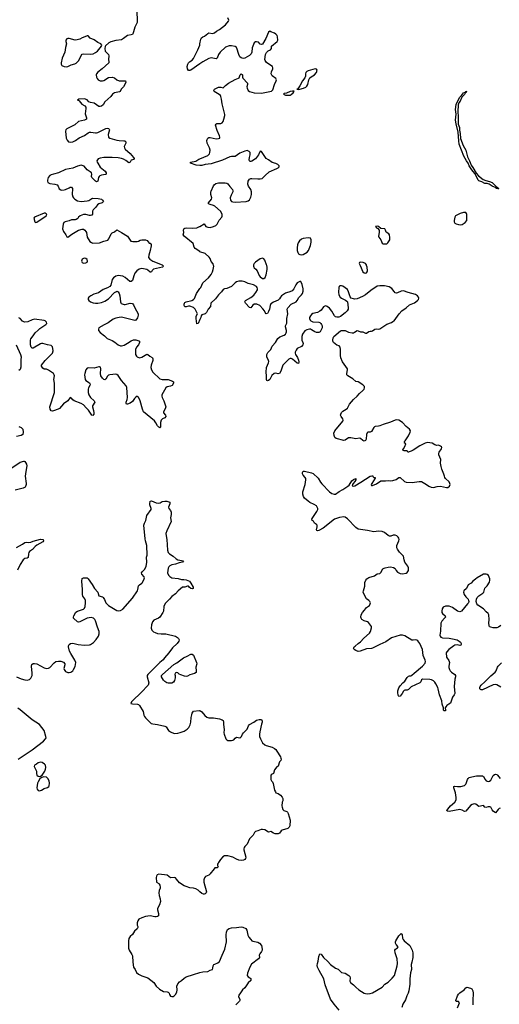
# Model space of a CAD drawing. Header units: inches. Extents: x 1552086 to 1694788, y 812325 to 917226.
# Tile 14 of 109: x 1586983 to 1595012, y 827626 to 844115. Entities that reach past the tile are written whole.
import ezdxf

# ---------------------------------------------------------------- set-up
doc = ezdxf.new("R2010")
doc.units = ezdxf.units.IN
doc.header["$MEASUREMENT"] = 0
for name, color, linetype in [('B5882', 7, 'Continuous'), ('B5883', 7, 'Continuous'), ('B5884', 7, 'Continuous'), ('B5892', 7, 'Continuous'), ('B5893', 7, 'Continuous'), ('B5894', 7, 'Continuous')]:
    doc.layers.add(name, color=color, linetype=linetype)

msp = doc.modelspace()

# ---------------------------------------------------------------- linework, layer by layer
at = {"layer": 'B5882', "color": 6, "elevation": 800}
msp.add_lwpolyline([(1590000, 829510), (1589970, 829538), (1589930, 829561), (1589890, 829572), (1589830, 829579), (1589770, 829596), (1589735, 829610), (1589660, 829660), (1589610, 829724), (1589590, 829742), (1589570, 829750), (1589510, 829746), (1589450, 829786), (1589314, 829806), (1589285, 829795), (1589271, 829770), (1589268, 829750), (1589272, 829670), (1589310, 829651), (1589320, 829640), (1589330, 829622), (1589337, 829590), (1589335, 829570), (1589317, 829530), (1589312, 829490), (1589316, 829450), (1589334, 829390), (1589338, 829350), (1589321, 829290), (1589290, 829230), (1589288, 829210), (1589305, 829145), (1589304, 829110), (1589290, 829096), (1589268, 829088), (1589248, 829088), (1589170, 829105), (1589090, 829097), (1589026, 829074), (1588979, 829050), (1588959, 829021), (1588948, 828990), (1588948, 828952), (1588958, 828930), (1588959, 828910), (1588950, 828890), (1588905, 828850), (1588870, 828795), (1588830, 828762), (1588810, 828730), (1588804, 828690), (1588805, 828565), (1588816, 828530), (1588861, 828461), (1588870, 828438), (1588878, 828330), (1588889, 828249), (1588917, 828210), (1588941, 828161), (1588970, 828131), (1589030, 828101), (1589130, 828068), (1589230, 827991), (1589270, 827927), (1589321, 827881), (1589390, 827842), (1589450, 827834), (1589467, 827827), (1589484, 827810), (1589490, 827790), (1589510, 827762), (1589530, 827756), (1589550, 827759), (1589570, 827770), (1589590, 827790), (1589613, 827830), (1589621, 827870), (1589614, 827930), (1589630, 827970), (1589659, 828001), (1589693, 828027), (1589734, 828066), (1589770, 828085), (1589890, 828126), (1590000, 828157)], dxfattribs=at)
at = {"layer": 'B5883', "color": 6, "elevation": 800}
for points in [[(1589380, 840000), (1589392, 839990), (1589382, 839978), (1589371, 839970), (1589225, 839935), (1589203, 839917), (1589190, 839890), (1589175, 839885), (1589170, 839885), (1589130, 839923), (1589110, 839934), (1589030, 839947), (1588982, 839938), (1588943, 839910), (1588912, 839868), (1588892, 839828), (1588871, 839750), (1588850, 839729), (1588829, 839730), (1588750, 839799), (1588710, 839819), (1588630, 839829), (1588590, 839820), (1588553, 839790), (1588530, 839763), (1588507, 839670), (1588492, 839648), (1588454, 839626), (1588383, 839597), (1588301, 839539), (1588224, 839516), (1588175, 839490), (1588143, 839470), (1588127, 839450), (1588129, 839430), (1588140, 839410), (1588167, 839390), (1588215, 839375), (1588250, 839368), (1588290, 839368), (1588350, 839380), (1588410, 839404), (1588470, 839443), (1588570, 839546), (1588590, 839560), (1588610, 839567), (1588630, 839560), (1588651, 839530), (1588659, 839490), (1588668, 839390), (1588674, 839374), (1588684, 839364), (1588730, 839347), (1588750, 839348), (1588830, 839369), (1588865, 839365), (1588878, 839358), (1588890, 839340), (1588908, 839288), (1588969, 839189), (1588969, 839169), (1588956, 839124), (1588930, 839082), (1588910, 839078), (1588690, 839133), (1588650, 839130), (1588590, 839116), (1588550, 839099), (1588463, 839037), (1588396, 839004), (1588310, 838954), (1588300, 838930), (1588305, 838910), (1588330, 838877), (1588403, 838823), (1588450, 838774), (1588530, 838745), (1588575, 838715), (1588630, 838669), (1588670, 838652), (1588690, 838652), (1588730, 838665), (1588790, 838697), (1588850, 838737), (1588890, 838753), (1588930, 838753), (1588979, 838739), (1588989, 838730), (1588990, 838710), (1588970, 838671), (1588940, 838630), (1588923, 838590), (1588920, 838550), (1588922, 838510), (1588939, 838479), (1588950, 838468), (1588990, 838455), (1589030, 838465), (1589110, 838515), (1589130, 838508), (1589161, 838481), (1589198, 838458), (1589208, 838450), (1589214, 838434), (1589213, 838410), (1589186, 838330), (1589181, 838290), (1589190, 838250), (1589212, 838212), (1589330, 838099), (1589370, 838088), (1589432, 838092), (1589470, 838089), (1589543, 838063), (1589560, 838050), (1589560, 838030), (1589533, 837987), (1589510, 837976), (1589450, 837968), (1589430, 837952), (1589363, 837830), (1589361, 837810), (1589367, 837790), (1589394, 837734), (1589430, 837630), (1589421, 837599), (1589390, 837550), (1589393, 837530), (1589422, 837490), (1589427, 837470), (1589411, 837450), (1589372, 837428), (1589354, 837406), (1589342, 837370), (1589339, 837290), (1589330, 837280), (1589310, 837290), (1589290, 837313), (1589263, 837363), (1589238, 837398), (1589055, 837550), (1589038, 837590), (1589000, 837730), (1588970, 837794), (1588961, 837801), (1588950, 837808), (1588930, 837794), (1588904, 837770), (1588870, 837723), (1588830, 837693), (1588790, 837678), (1588770, 837678), (1588765, 837685), (1588767, 837710), (1588784, 837756), (1588788, 837790), (1588777, 837957), (1588765, 837985), (1588690, 838070), (1588634, 838154), (1588610, 838171), (1588590, 838178), (1588490, 838168), (1588470, 838160), (1588455, 838145), (1588426, 838094), (1588410, 838085), (1588390, 838090), (1588367, 838110), (1588344, 838150), (1588338, 838190), (1588343, 838270), (1588334, 838294), (1588321, 838301), (1588310, 838302), (1588230, 838280), (1588130, 838286), (1588110, 838279), (1588089, 838251), (1588072, 838190), (1588070, 838170), (1588081, 838090), (1588089, 838070), (1588150, 838031), (1588161, 838010), (1588160, 837990), (1588136, 837950), (1588130, 837930), (1588130, 837870), (1588140, 837830), (1588166, 837786), (1588229, 837730), (1588239, 837710), (1588203, 837650), (1588201, 837630), (1588218, 837570), (1588225, 837530), (1588223, 837510), (1588210, 837485), (1588190, 837490), (1588137, 837577), (1588094, 837614), (1588050, 837666), (1588010, 837690), (1587894, 837730), (1587872, 837750), (1587850, 837778), (1587830, 837786), (1587791, 837730), (1587719, 837681), (1587650, 837604), (1587626, 837590), (1587550, 837565), (1587530, 837561), (1587510, 837566), (1587491, 837591), (1587487, 837630), (1587566, 837874), (1587563, 838030), (1587556, 838090), (1587566, 838150), (1587561, 838170), (1587548, 838188), (1587464, 838244), (1587430, 838260), (1587390, 838265), (1587370, 838280), (1587347, 838310), (1587348, 838330), (1587410, 838406), (1587532, 838530), (1587544, 838570), (1587539, 838610), (1587530, 838636), (1587510, 838659), (1587450, 838668), (1587370, 838690), (1587350, 838690), (1587330, 838684), (1587210, 838617), (1587190, 838616), (1587173, 838630), (1587163, 838670), (1587162, 838750), (1587170, 838770), (1587210, 838818), (1587243, 838870), (1587290, 838918), (1587319, 838941), (1587423, 839010), (1587436, 839030), (1587432, 839050), (1587412, 839070), (1587390, 839080), (1587230, 839098), (1587190, 839089), (1587122, 839058), (1587069, 839049), (1587050, 839053), (1587030, 839065), (1586990, 839111), (1586970, 839124)], [(1590000, 839096), (1589970, 839027), (1589950, 839024), (1589936, 839110), (1589940, 839150), (1589960, 839190), (1589918, 839270), (1589890, 839293), (1589830, 839317), (1589810, 839319), (1589770, 839305), (1589750, 839307), (1589738, 839330), (1589737, 839350), (1589743, 839370), (1589750, 839377), (1589772, 839390), (1589867, 839413), (1589892, 839428), (1589910, 839447), (1589944, 839530), (1590000, 839611)], [(1586924, 838670), (1586998, 838510), (1587009, 838470), (1587003, 838417), (1587002, 838298), (1586990, 838257), (1586970, 838242)], [(1586970, 837303), (1587006, 837286), (1587027, 837270), (1587036, 837256), (1587044, 837210), (1587035, 837170), (1587010, 837149), (1586930, 837133)], [(1586849, 836610), (1586990, 836704), (1587050, 836720), (1587059, 836719), (1587070, 836715), (1587082, 836702), (1587097, 836670), (1587103, 836643), (1587084, 836550), (1587075, 836470), (1587093, 836350), (1587094, 836330), (1587083, 836297), (1587073, 836287), (1587042, 836270), (1586910, 836236)], [(1586930, 833110), (1587010, 833074), (1587070, 833057), (1587110, 833055), (1587150, 833067), (1587171, 833089), (1587190, 833130), (1587194, 833170), (1587180, 833290), (1587185, 833315), (1587209, 833331), (1587230, 833332), (1587270, 833325), (1587390, 833259), (1587430, 833248), (1587465, 833255), (1587490, 833268), (1587558, 833342), (1587590, 833364), (1587630, 833374), (1587673, 833373), (1587715, 833355), (1587736, 833330), (1587738, 833310), (1587722, 833250), (1587727, 833230), (1587750, 833202), (1587790, 833182), (1587810, 833181), (1587839, 833190), (1587870, 833210), (1587886, 833230), (1587910, 833283), (1587922, 833350), (1587908, 833390), (1587838, 833498), (1587818, 833538), (1587800, 833610), (1587801, 833630), (1587811, 833649), (1587834, 833666), (1587870, 833672), (1587962, 833650), (1588070, 833643), (1588150, 833645), (1588170, 833650), (1588216, 833684), (1588263, 833737), (1588300, 833790), (1588315, 833830), (1588313, 833870), (1588284, 833944), (1588252, 834050), (1588242, 834070), (1588221, 834090), (1588181, 834101), (1588110, 834095), (1587990, 834029), (1587970, 834025), (1587950, 834032), (1587884, 834090), (1587883, 834110), (1587889, 834130), (1587925, 834195), (1587950, 834209), (1588050, 834244), (1588070, 834262), (1588080, 834290), (1588087, 834350), (1588083, 834390), (1588074, 834414), (1588042, 834462), (1588033, 834490), (1588034, 834574), (1588023, 834710), (1588030, 834757), (1588050, 834768), (1588090, 834770), (1588110, 834768), (1588130, 834752), (1588195, 834655), (1588233, 834590), (1588290, 834530), (1588310, 834466), (1588369, 834449), (1588380, 834440), (1588403, 834403), (1588427, 834350), (1588467, 834307), (1588610, 834220), (1588630, 834216), (1588670, 834220), (1588710, 834241), (1588870, 834430), (1588953, 834550), (1588961, 834570), (1588970, 834633), (1588988, 834652), (1589030, 834676), (1589041, 834690), (1589066, 834750), (1589071, 834770), (1589065, 834785), (1589026, 834830), (1589022, 834850), (1589034, 834870), (1589070, 834910), (1589101, 834960), (1589110, 835030), (1589107, 835113), (1589117, 835150), (1589114, 835310), (1589090, 835385), (1589083, 835423), (1589062, 835650), (1589070, 835681), (1589093, 835730), (1589113, 835810), (1589183, 835910), (1589186, 835930), (1589164, 835990), (1589163, 836010), (1589170, 836051), (1589190, 836056), (1589266, 836026), (1589310, 836019), (1589334, 836026), (1589370, 836044), (1589410, 836052), (1589445, 836050), (1589494, 836034), (1589499, 836030), (1589499, 836010), (1589475, 835950), (1589478, 835930), (1589510, 835895), (1589519, 835870), (1589520, 835830), (1589506, 835770), (1589519, 835710), (1589445, 835555), (1589432, 835510), (1589433, 835473), (1589446, 835410), (1589455, 835230), (1589470, 835192), (1589489, 835169), (1589552, 835130), (1589604, 835084), (1589632, 835072), (1589725, 835050), (1589711, 835030), (1589650, 835021), (1589590, 834998), (1589530, 834987), (1589497, 834970), (1589477, 834950), (1589467, 834930), (1589455, 834850), (1589474, 834814), (1589499, 834790), (1589530, 834770), (1589637, 834757), (1589690, 834738), (1589730, 834740), (1589770, 834734), (1589828, 834710), (1589850, 834681), (1589888, 834610), (1589888, 834592), (1589870, 834583), (1589850, 834588), (1589819, 834610), (1589810, 834629), (1589790, 834630), (1589750, 834613), (1589710, 834609), (1589636, 834550), (1589590, 834499), (1589530, 834458), (1589493, 834410), (1589420, 834340), (1589395, 834290), (1589388, 834210), (1589380, 834190), (1589329, 834111), (1589307, 834093), (1589230, 834057), (1589206, 834030), (1589190, 833983), (1589183, 833923), (1589195, 833890), (1589225, 833865), (1589250, 833850), (1589290, 833838), (1589352, 833832), (1589432, 833832), (1589590, 833791), (1589626, 833770), (1589644, 833750), (1589651, 833730), (1589648, 833710), (1589619, 833670), (1589543, 833597), (1589480, 833510), (1589409, 833430), (1589386, 833394), (1589329, 833350), (1589128, 833150), (1589116, 833130), (1589117, 833110), (1589147, 833010), (1589133, 832970), (1589019, 832850), (1588871, 832710), (1588854, 832690), (1588845, 832665), (1588870, 832657), (1588953, 832653), (1588970, 832646), (1588988, 832630), (1589049, 832529), (1589060, 832470), (1589070, 832446), (1589090, 832421), (1589186, 832330), (1589210, 832322), (1589290, 832311), (1589410, 832286), (1589435, 832270), (1589472, 832212), (1589507, 832187), (1589570, 832162), (1589630, 832165), (1589670, 832175), (1589738, 832202), (1589789, 832231), (1589816, 832263), (1589836, 832304), (1589847, 832350), (1589854, 832430), (1589864, 832476), (1589870, 832500), (1589890, 832535), (1589990, 832544), (1590000, 832542)], [(1586930, 835276), (1587030, 835331), (1587070, 835358), (1587090, 835365), (1587130, 835360), (1587170, 835365), (1587210, 835381), (1587330, 835414), (1587374, 835410), (1587384, 835390), (1587370, 835369), (1587270, 835315), (1587240, 835290), (1587199, 835241), (1587150, 835209), (1587135, 835190), (1587130, 835170), (1587126, 835110), (1587110, 835096), (1587070, 835089), (1587040, 835070), (1586990, 834992), (1586946, 834894)], [(1586959, 831730), (1587193, 831887), (1587380, 832030), (1587417, 832070), (1587424, 832090), (1587422, 832110), (1587391, 832210), (1587314, 832314), (1587190, 832390), (1586990, 832559), (1586950, 832584)]]:
    msp.add_lwpolyline(points, dxfattribs=at)
for points in [[(1589770, 833118), (1589742, 833122), (1589681, 833141), (1589655, 833155), (1589630, 833178), (1589610, 833185), (1589587, 833170), (1589582, 833150), (1589586, 833130), (1589586, 833094), (1589574, 833050), (1589557, 833023), (1589530, 833005), (1589470, 833002), (1589448, 833008), (1589410, 833032), (1589390, 833054), (1589357, 833110), (1589359, 833130), (1589372, 833150), (1589564, 833316), (1589614, 833346), (1589728, 833430), (1589786, 833454), (1589850, 833489), (1589871, 833490), (1589890, 833472), (1589944, 833350), (1589946, 833330), (1589933, 833270), (1589940, 833210), (1589936, 833185), (1589910, 833167), (1589834, 833146), (1589790, 833123)], [(1587330, 831683), (1587294, 831670), (1587262, 831650), (1587233, 831630), (1587226, 831610), (1587256, 831550), (1587262, 831530), (1587262, 831490), (1587270, 831465), (1587290, 831447), (1587310, 831443), (1587330, 831446), (1587357, 831463), (1587402, 831530), (1587416, 831564), (1587418, 831590), (1587413, 831630), (1587401, 831650), (1587357, 831677)], [(1587384, 831436), (1587341, 831419), (1587320, 831400), (1587290, 831353), (1587282, 831330), (1587271, 831251), (1587276, 831230), (1587290, 831208), (1587310, 831202), (1587330, 831204), (1587350, 831210), (1587390, 831239), (1587450, 831256), (1587469, 831271), (1587477, 831283), (1587481, 831330), (1587475, 831370), (1587456, 831410), (1587431, 831431)]]:
    msp.add_lwpolyline(points, close=True, dxfattribs=at)
at = {"layer": 'B5884', "color": 6, "elevation": 800}
for points in [[(1588945, 844285), (1588947, 844070), (1588910, 843990), (1588890, 843910), (1588879, 843881), (1588870, 843870), (1588850, 843860), (1588790, 843850), (1588722, 843798), (1588690, 843780), (1588590, 843768), (1588510, 843745), (1588474, 843726), (1588420, 843680), (1588413, 843667), (1588408, 843632), (1588416, 843590), (1588429, 843570), (1588469, 843530), (1588475, 843510), (1588468, 843450), (1588476, 843410), (1588473, 843390), (1588366, 843294), (1588290, 843236), (1588271, 843210), (1588265, 843190), (1588269, 843150), (1588279, 843130), (1588296, 843110), (1588330, 843093), (1588370, 843090), (1588390, 843097), (1588470, 843147), (1588530, 843152), (1588570, 843139), (1588610, 843109), (1588650, 843090), (1588754, 843090), (1588761, 843070), (1588753, 843050), (1588719, 842990), (1588683, 842950), (1588667, 842913), (1588655, 842905), (1588570, 842888), (1588537, 842870), (1588510, 842828), (1588410, 842739), (1588381, 842690), (1588350, 842665), (1588330, 842660), (1588310, 842662), (1588230, 842720), (1588168, 842728), (1588142, 842742), (1588110, 842771), (1588070, 842788), (1587975, 842785), (1587952, 842770), (1587966, 842766), (1587978, 842758), (1588023, 842703), (1588075, 842675), (1588090, 842653), (1588092, 842630), (1588078, 842538), (1588100, 842470), (1588100, 842450), (1588090, 842441), (1588070, 842433), (1587970, 842411), (1587907, 842353), (1587774, 842290), (1587758, 842270), (1587751, 842250), (1587763, 842130), (1587776, 842096), (1587801, 842070), (1587830, 842062), (1587870, 842068), (1587920, 842090), (1587981, 842139), (1588070, 842175), (1588130, 842221), (1588150, 842230), (1588173, 842233), (1588250, 842218), (1588270, 842219), (1588293, 842227), (1588426, 842294), (1588450, 842298), (1588470, 842295), (1588483, 842283), (1588485, 842270), (1588465, 842190), (1588467, 842147), (1588490, 842133), (1588610, 842097), (1588650, 842090), (1588729, 842089), (1588746, 842086), (1588757, 842077), (1588761, 842070), (1588759, 842050), (1588734, 841990), (1588735, 841970), (1588750, 841946), (1588835, 841875), (1588890, 841810), (1588902, 841790), (1588899, 841781), (1588888, 841772), (1588870, 841770), (1588850, 841760), (1588830, 841731), (1588810, 841717), (1588758, 841758), (1588721, 841781), (1588690, 841793), (1588630, 841804), (1588530, 841809), (1588390, 841809), (1588330, 841796), (1588297, 841783), (1588283, 841770), (1588277, 841750), (1588280, 841730), (1588290, 841710), (1588330, 841647), (1588416, 841576), (1588431, 841550), (1588433, 841530), (1588419, 841521), (1588350, 841510), (1588322, 841498), (1588312, 841488), (1588304, 841470), (1588291, 841409), (1588270, 841399), (1588250, 841412), (1588190, 841470), (1588187, 841490), (1588191, 841530), (1588183, 841550), (1588161, 841570), (1588110, 841601), (1588061, 841661), (1588030, 841676), (1588010, 841677), (1587950, 841663), (1587870, 841627), (1587750, 841609), (1587630, 841550), (1587549, 841531), (1587510, 841516), (1587490, 841505), (1587462, 841470), (1587446, 841430), (1587446, 841410), (1587455, 841390), (1587485, 841370), (1587570, 841360), (1587609, 841349), (1587629, 841330), (1587644, 841284), (1587670, 841266), (1587690, 841261), (1587730, 841265), (1587750, 841270), (1587810, 841302), (1587830, 841310), (1587850, 841309), (1587869, 841289), (1587860, 841190), (1587871, 841150), (1587883, 841130), (1587904, 841110), (1587950, 841082), (1588010, 841072), (1588110, 841081), (1588140, 841090), (1588190, 841121), (1588210, 841124), (1588299, 841119), (1588350, 841111), (1588370, 841094), (1588384, 841070), (1588366, 841050), (1588310, 841034), (1588284, 841016), (1588251, 840969), (1588211, 840930), (1588203, 840910), (1588201, 840859), (1588190, 840842), (1588170, 840835), (1588150, 840836), (1588090, 840853), (1588050, 840854), (1587998, 840830), (1587970, 840807), (1587954, 840786), (1587930, 840771), (1587910, 840766), (1587850, 840766), (1587810, 840748), (1587744, 840730), (1587723, 840717), (1587709, 840690), (1587701, 840610), (1587714, 840570), (1587756, 840510), (1587770, 840476), (1587790, 840475), (1587854, 840526), (1587970, 840590), (1588030, 840609), (1588050, 840607), (1588073, 840593), (1588090, 840570), (1588099, 840550), (1588112, 840472), (1588159, 840399), (1588183, 840383), (1588210, 840375), (1588320, 840380), (1588390, 840407), (1588457, 840423), (1588476, 840444), (1588514, 840530), (1588530, 840546), (1588570, 840565), (1588610, 840598), (1588690, 840554), (1588787, 840490), (1588846, 840406), (1588879, 840399), (1588950, 840403), (1588970, 840406), (1588999, 840421), (1589030, 840429), (1589088, 840428), (1589116, 840416), (1589150, 840373), (1589170, 840370), (1589186, 840350), (1589186, 840326), (1589169, 840250), (1589143, 840170), (1589141, 840130), (1589163, 840103), (1589210, 840073), (1589367, 840010), (1589380, 840000)], [(1590000, 843377), (1589850, 843270), (1589830, 843263), (1589810, 843265), (1589793, 843290), (1589787, 843330), (1589797, 843370), (1589807, 843390), (1589827, 843410), (1589870, 843440), (1589890, 843464), (1589967, 843610), (1589996, 843690), (1590000, 843713)], [(1590000, 841675), (1589940, 841680), (1589841, 841710), (1589844, 841730), (1589930, 841748), (1589983, 841777), (1590000, 841784)], [(1590000, 840231), (1589921, 840281), (1589905, 840305), (1589889, 840369), (1589735, 840490), (1589722, 840510), (1589731, 840550), (1589725, 840590), (1589729, 840611), (1589750, 840623), (1589773, 840627), (1589870, 840625), (1589950, 840632), (1589991, 840649), (1590000, 840654)]]:
    msp.add_lwpolyline(points, dxfattribs=at)
for points in [[(1588130, 843846), (1588110, 843845), (1588073, 843827), (1588028, 843812), (1587990, 843790), (1587944, 843776), (1587910, 843775), (1587810, 843799), (1587790, 843800), (1587770, 843792), (1587755, 843770), (1587753, 843750), (1587767, 843710), (1587750, 843650), (1587740, 843570), (1587694, 843470), (1587676, 843390), (1587677, 843370), (1587688, 843348), (1587728, 843330), (1587770, 843326), (1587790, 843330), (1587843, 843357), (1587904, 843376), (1587931, 843389), (1587973, 843430), (1588010, 843513), (1588030, 843536), (1588050, 843541), (1588170, 843538), (1588214, 843546), (1588254, 843566), (1588283, 843590), (1588355, 843670), (1588359, 843690), (1588339, 843710), (1588290, 843734), (1588230, 843778), (1588164, 843804)], [(1587410, 840874), (1587390, 840873), (1587233, 840807), (1587220, 840790), (1587237, 840730), (1587250, 840717), (1587270, 840724), (1587424, 840830), (1587436, 840850), (1587426, 840866)], [(1588070, 840120), (1588050, 840117), (1588030, 840104), (1588021, 840090), (1588017, 840070), (1588027, 840050), (1588050, 840039), (1588090, 840041), (1588110, 840052), (1588118, 840070), (1588110, 840099), (1588090, 840116)]]:
    msp.add_lwpolyline(points, close=True, dxfattribs=at)
at = {"layer": 'B5892', "color": 6, "elevation": 800}
for points in [[(1590309, 830000), (1590303, 829990), (1590295, 829970), (1590295, 829950), (1590304, 829930), (1590300, 829920), (1590290, 829913), (1590247, 829913), (1590222, 829870), (1590184, 829830), (1590172, 829810), (1590148, 829790), (1590093, 829767), (1590074, 829746), (1590063, 829710), (1590066, 829674), (1590111, 829510), (1590106, 829490), (1590090, 829476), (1590070, 829469), (1590058, 829470), (1590030, 829481), (1590000, 829510)], [(1590000, 828157), (1590050, 828171), (1590130, 828174), (1590170, 828197), (1590209, 828210), (1590218, 828230), (1590224, 828270), (1590233, 828290), (1590250, 828300), (1590302, 828318), (1590330, 828344), (1590370, 828447), (1590417, 828550), (1590444, 828670), (1590441, 828790), (1590446, 828834), (1590464, 828876), (1590487, 828893), (1590530, 828904), (1590610, 828910), (1590690, 828924), (1590718, 828918), (1590770, 828896), (1590787, 828870), (1590802, 828782), (1590820, 828750), (1590850, 828710), (1590870, 828690), (1590884, 828684), (1590968, 828668), (1590995, 828650), (1591029, 828609), (1591043, 828550), (1591041, 828530), (1591032, 828508), (1591001, 828470), (1590994, 828450), (1590998, 828410), (1590981, 828390), (1590863, 828297), (1590837, 828250), (1590797, 828150), (1590791, 828110), (1590806, 828086), (1590838, 828070), (1590850, 828058), (1590854, 828050), (1590850, 828026), (1590810, 827983), (1590750, 827901), (1590711, 827869), (1590681, 827819), (1590650, 827780), (1590647, 827750), (1590670, 827710), (1590670, 827690), (1590663, 827677), (1590603, 827617)], [(1592333, 827530), (1592246, 827626), (1592184, 827710), (1592099, 827950), (1592077, 828050), (1591996, 828190), (1591969, 828250), (1591964, 828276), (1591966, 828310), (1591978, 828350), (1591990, 828428), (1592010, 828473), (1592030, 828464), (1592070, 828410), (1592142, 828342), (1592184, 828290), (1592270, 828232), (1592314, 828214), (1592370, 828158), (1592430, 828149), (1592491, 828110), (1592508, 828090), (1592514, 828070), (1592510, 828014), (1592521, 827990), (1592570, 827950), (1592609, 827910), (1592658, 827870), (1592750, 827813), (1592770, 827805), (1592810, 827800), (1592850, 827804), (1592890, 827816), (1593050, 827913), (1593097, 827963), (1593150, 827999), (1593218, 828062), (1593259, 828110), (1593301, 828270), (1593307, 828310), (1593301, 828390), (1593267, 828490), (1593265, 828530), (1593276, 828550), (1593307, 828570), (1593318, 828590), (1593285, 828625), (1593276, 828650), (1593276, 828670), (1593282, 828690), (1593330, 828772), (1593370, 828810), (1593383, 828790), (1593390, 828732), (1593401, 828710), (1593419, 828690), (1593515, 828610), (1593551, 828531), (1593562, 828490), (1593567, 828407), (1593546, 828330), (1593539, 828290), (1593543, 828210), (1593528, 828152), (1593513, 828053), (1593516, 827964), (1593500, 827850), (1593486, 827810), (1593462, 827770), (1593439, 827701), (1593395, 827630), (1593381, 827570)], [(1594311, 827569), (1594343, 827650), (1594330, 827672), (1594289, 827670), (1594283, 827690), (1594313, 827770), (1594327, 827793), (1594350, 827816), (1594424, 827870), (1594450, 827901), (1594470, 827910), (1594530, 827896), (1594550, 827883), (1594571, 827850), (1594575, 827815), (1594567, 827687), (1594570, 827618)]]:
    msp.add_lwpolyline(points, dxfattribs=at)
at = {"layer": 'B5893', "color": 6, "elevation": 800}
for points in [[(1590000, 839611), (1590013, 839630), (1590050, 839706), (1590141, 839790), (1590186, 839850), (1590209, 839890), (1590224, 839930), (1590232, 839990), (1590230, 840000)], [(1590896, 840000), (1590895, 839990), (1590900, 839970), (1590910, 839957), (1590936, 839936), (1590958, 839910), (1590990, 839829), (1591010, 839809), (1591050, 839782), (1591070, 839783), (1591090, 839800), (1591110, 839843), (1591125, 839930), (1591124, 839970), (1591118, 840000)], [(1592681, 840000), (1592730, 839894), (1592750, 839875), (1592770, 839869), (1592790, 839874), (1592801, 839890), (1592805, 839910), (1592801, 839970), (1592791, 840000)], [(1595039, 833970), (1595000, 833940), (1594970, 833930), (1594908, 833930), (1594870, 833939), (1594850, 833950), (1594842, 833970), (1594836, 834010), (1594844, 834070), (1594835, 834150), (1594823, 834170), (1594790, 834200), (1594750, 834249), (1594650, 834309), (1594635, 834335), (1594627, 834370), (1594630, 834410), (1594642, 834438), (1594670, 834465), (1594736, 834510), (1594751, 834530), (1594770, 834594), (1594810, 834636), (1594850, 834696), (1594856, 834730), (1594853, 834750), (1594830, 834808), (1594806, 834826), (1594790, 834830), (1594750, 834830), (1594640, 834770), (1594615, 834745), (1594570, 834713), (1594542, 834678), (1594492, 834648), (1594460, 834590), (1594420, 834550), (1594414, 834530), (1594425, 834490), (1594450, 834451), (1594489, 834409), (1594499, 834390), (1594501, 834370), (1594495, 834350), (1594481, 834330), (1594379, 834210), (1594350, 834200), (1594310, 834208), (1594229, 834269), (1594170, 834291), (1594110, 834292), (1594070, 834274), (1594054, 834246), (1594048, 834210), (1594051, 834190), (1594061, 834170), (1594103, 834130), (1594110, 834110), (1594097, 834090), (1594050, 834045), (1594032, 834010), (1594025, 833875), (1594016, 833810), (1594020, 833790), (1594034, 833774), (1594063, 833763), (1594170, 833757), (1594230, 833748), (1594307, 833727), (1594338, 833710), (1594361, 833690), (1594372, 833670), (1594374, 833650), (1594370, 833641), (1594350, 833632), (1594304, 833644), (1594270, 833639), (1594250, 833630), (1594168, 833570), (1594133, 833530), (1594125, 833510), (1594130, 833441), (1594165, 833385), (1594179, 833350), (1594167, 833290), (1594169, 833269), (1594179, 833230), (1594189, 833209), (1594209, 833189), (1594266, 833147), (1594278, 833130), (1594279, 833110), (1594269, 833070), (1594254, 832950), (1594267, 832830), (1594259, 832810), (1594229, 832770), (1594194, 832670), (1594169, 832650), (1594133, 832630), (1594114, 832610), (1594107, 832590), (1594113, 832550), (1594110, 832542), (1594100, 832540), (1594090, 832539), (1594078, 832550), (1594076, 832590), (1594055, 832650), (1594051, 832710), (1594011, 832811), (1593991, 832910), (1593983, 832930), (1593950, 832993), (1593930, 833022), (1593910, 833042), (1593879, 833059), (1593850, 833065), (1593724, 833070), (1593710, 833061), (1593696, 833024), (1593682, 833010), (1593537, 832943), (1593490, 832898), (1593472, 832888), (1593430, 832886), (1593421, 832879), (1593410, 832870), (1593387, 832830), (1593350, 832787), (1593330, 832783), (1593321, 832801), (1593313, 832850), (1593315, 832875), (1593330, 832924), (1593350, 832962), (1593395, 833010), (1593430, 833039), (1593470, 833098), (1593490, 833119), (1593510, 833127), (1593530, 833127), (1593550, 833136), (1593586, 833174), (1593724, 833290), (1593770, 833339), (1593774, 833366), (1593771, 833389), (1593739, 833470), (1593726, 833570), (1593680, 833670), (1593650, 833712), (1593630, 833725), (1593613, 833727), (1593570, 833722), (1593550, 833726), (1593430, 833798), (1593390, 833809), (1593353, 833807), (1593210, 833764), (1593110, 833695), (1593010, 833654), (1592890, 833590), (1592870, 833583), (1592790, 833577), (1592681, 833539), (1592650, 833535), (1592612, 833550), (1592585, 833570), (1592572, 833590), (1592581, 833610), (1592599, 833621), (1592650, 833670), (1592690, 833698), (1592743, 833757), (1592837, 833843), (1592853, 833870), (1592873, 833930), (1592871, 833951), (1592820, 834020), (1592808, 834030), (1592748, 834050), (1592713, 834070), (1592699, 834090), (1592694, 834110), (1592702, 834150), (1592722, 834190), (1592756, 834224), (1592789, 834270), (1592837, 834303), (1592851, 834330), (1592853, 834350), (1592845, 834370), (1592830, 834387), (1592790, 834416), (1592742, 834502), (1592734, 834530), (1592736, 834550), (1592762, 834630), (1592763, 834690), (1592775, 834730), (1592793, 834750), (1592830, 834773), (1592921, 834799), (1592970, 834833), (1593010, 834838), (1593030, 834856), (1593064, 834916), (1593084, 834930), (1593103, 834937), (1593150, 834948), (1593190, 834951), (1593243, 834943), (1593267, 834927), (1593288, 834890), (1593310, 834865), (1593350, 834841), (1593390, 834833), (1593450, 834844), (1593470, 834857), (1593490, 834890), (1593494, 834934), (1593483, 834963), (1593433, 835033), (1593420, 835070), (1593409, 835130), (1593394, 835150), (1593339, 835199), (1593305, 835250), (1593299, 835270), (1593299, 835310), (1593332, 835390), (1593335, 835410), (1593332, 835430), (1593320, 835450), (1593298, 835470), (1593270, 835484), (1593235, 835485), (1593195, 835465), (1593175, 835465), (1593150, 835479), (1593090, 835528), (1593050, 835542), (1592990, 835549), (1592910, 835541), (1592803, 835563), (1592690, 835575), (1592650, 835585), (1592610, 835610), (1592470, 835757), (1592430, 835784), (1592409, 835789), (1592339, 835781), (1592251, 835749), (1592063, 835597), (1591990, 835561), (1591970, 835557), (1591960, 835560), (1591952, 835572), (1591963, 835623), (1591961, 835650), (1591950, 835663), (1591921, 835681), (1591899, 835719), (1591879, 835730), (1591876, 835750), (1591890, 835781), (1591960, 835880), (1591972, 835910), (1591972, 835930), (1591950, 835971), (1591915, 835995), (1591842, 836030), (1591811, 836051), (1591750, 836103), (1591732, 836132), (1591723, 836170), (1591722, 836210), (1591763, 836330), (1591775, 836410), (1591774, 836430), (1591764, 836450), (1591730, 836490), (1591718, 836510), (1591717, 836530), (1591730, 836552), (1591750, 836553), (1591870, 836526), (1591895, 836515), (1591977, 836437), (1592019, 836370), (1592042, 836342), (1592169, 836209), (1592210, 836180), (1592250, 836167), (1592270, 836170), (1592330, 836214), (1592393, 836247), (1592478, 836302), (1592499, 836321), (1592544, 836390), (1592570, 836416), (1592611, 836430), (1592612, 836410), (1592596, 836384), (1592565, 836350), (1592556, 836330), (1592551, 836310), (1592564, 836304), (1592592, 836310), (1592692, 836368), (1592850, 836468), (1592877, 836477), (1592885, 836475), (1592890, 836482), (1592900, 836460), (1592911, 836451), (1592932, 836450), (1592935, 836435), (1592877, 836350), (1592869, 836329), (1592874, 836314), (1592890, 836314), (1592958, 836342), (1593030, 836390), (1593050, 836395), (1593107, 836393), (1593150, 836397), (1593190, 836394), (1593230, 836398), (1593285, 836415), (1593330, 836450), (1593350, 836447), (1593423, 836383), (1593450, 836371), (1593554, 836366), (1593670, 836381), (1593710, 836379), (1593795, 836330), (1593830, 836301), (1593870, 836284), (1593910, 836282), (1593970, 836299), (1594030, 836304), (1594130, 836279), (1594150, 836280), (1594179, 836301), (1594191, 836329), (1594186, 836350), (1594173, 836373), (1594112, 836430), (1594101, 836450), (1594092, 836470), (1594086, 836506), (1594049, 836589), (1594038, 836630), (1594030, 836690), (1594031, 836750), (1594001, 836830), (1593999, 836850), (1594007, 836873), (1594044, 836930), (1594049, 836950), (1594042, 836962), (1594030, 836974), (1594006, 836986), (1593990, 836989), (1593966, 836986), (1593930, 836993), (1593886, 837026), (1593810, 837037), (1593770, 837023), (1593682, 836978), (1593570, 836907), (1593539, 836890), (1593502, 836878), (1593493, 836870), (1593478, 836870), (1593470, 836895), (1593417, 836897), (1593402, 836902), (1593399, 836910), (1593407, 836930), (1593431, 836969), (1593449, 837010), (1593422, 837030), (1593426, 837034), (1593425, 837050), (1593438, 837062), (1593492, 837148), (1593522, 837210), (1593524, 837230), (1593510, 837258), (1593450, 837305), (1593390, 837369), (1593330, 837407), (1593290, 837415), (1593270, 837411), (1593190, 837373), (1593070, 837338), (1593010, 837312), (1592990, 837306), (1592936, 837304), (1592922, 837298), (1592910, 837288), (1592870, 837219), (1592850, 837210), (1592810, 837207), (1592801, 837199), (1592789, 837171), (1592781, 837090), (1592774, 837070), (1592750, 837058), (1592730, 837067), (1592690, 837102), (1592670, 837107), (1592610, 837097), (1592528, 837112), (1592490, 837110), (1592430, 837075), (1592409, 837070), (1592280, 837100), (1592258, 837118), (1592245, 837150), (1592244, 837190), (1592258, 837230), (1592394, 837390), (1592399, 837410), (1592392, 837430), (1592363, 837470), (1592355, 837490), (1592357, 837510), (1592370, 837539), (1592390, 837560), (1592450, 837590), (1592468, 837612), (1592502, 837678), (1592570, 837753), (1592632, 837810), (1592670, 837856), (1592730, 837903), (1592748, 837930), (1592755, 837950), (1592753, 837970), (1592730, 837999), (1592650, 838051), (1592610, 838058), (1592561, 838101), (1592479, 838150), (1592460, 838170), (1592457, 838190), (1592472, 838250), (1592469, 838270), (1592385, 838385), (1592358, 838450), (1592351, 838490), (1592354, 838594), (1592350, 838630), (1592330, 838652), (1592290, 838664), (1592237, 838710), (1592226, 838730), (1592225, 838750), (1592233, 838790), (1592243, 838810), (1592353, 838907), (1592368, 838912), (1592430, 838909), (1592490, 838884), (1592550, 838872), (1592570, 838873), (1592590, 838882), (1592630, 838909), (1592650, 838907), (1592690, 838887), (1592730, 838886), (1592770, 838866), (1592790, 838865), (1592830, 838893), (1592850, 838901), (1592870, 838898), (1592890, 838905), (1592930, 838930), (1592950, 838937), (1592990, 838932), (1593010, 838940), (1593130, 839016), (1593210, 839046), (1593230, 839059), (1593250, 839074), (1593333, 839187), (1593381, 839239), (1593455, 839290), (1593510, 839338), (1593590, 839375), (1593642, 839410), (1593660, 839430), (1593663, 839450), (1593658, 839470), (1593645, 839490), (1593610, 839514), (1593486, 839546), (1593410, 839572), (1593370, 839571), (1593310, 839542), (1593290, 839538), (1593270, 839543), (1593250, 839562), (1593213, 839613), (1593170, 839639), (1593090, 839659), (1593010, 839660), (1592969, 839650), (1592860, 839580), (1592770, 839508), (1592722, 839478), (1592630, 839440), (1592590, 839436), (1592570, 839438), (1592533, 839453), (1592513, 839473), (1592490, 839558), (1592470, 839594), (1592390, 839653), (1592370, 839660), (1592343, 839657), (1592333, 839647), (1592328, 839632), (1592320, 839550), (1592326, 839510), (1592350, 839471), (1592370, 839453), (1592439, 839419), (1592462, 839402), (1592470, 839390), (1592484, 839290), (1592482, 839270), (1592463, 839237), (1592434, 839206), (1592354, 839146), (1592326, 839134), (1592290, 839131), (1592270, 839138), (1592254, 839154), (1592210, 839232), (1592170, 839285), (1592130, 839314), (1592110, 839321), (1592090, 839319), (1592070, 839304), (1592029, 839250), (1592007, 839233), (1591966, 839214), (1591890, 839192), (1591870, 839179), (1591850, 839157), (1591835, 839130), (1591832, 839110), (1591843, 839083), (1591859, 839070), (1591890, 839058), (1591990, 839050), (1592005, 839045), (1592025, 839030), (1592037, 839010), (1592044, 838990), (1592044, 838956), (1592014, 838890), (1591990, 838874), (1591950, 838874), (1591925, 838885), (1591870, 838923), (1591850, 838931), (1591832, 838932), (1591790, 838923), (1591757, 838903), (1591718, 838850), (1591706, 838810), (1591704, 838750), (1591722, 838710), (1591727, 838690), (1591723, 838670), (1591698, 838642), (1591630, 838606), (1591610, 838581), (1591595, 838550), (1591593, 838530), (1591601, 838510), (1591636, 838456), (1591652, 838412), (1591654, 838386), (1591650, 838360), (1591630, 838361), (1591550, 838431), (1591530, 838439), (1591510, 838441), (1591488, 838432), (1591390, 838330), (1591357, 838230), (1591330, 838191), (1591310, 838183), (1591270, 838196), (1591242, 838190), (1591206, 838154), (1591170, 838092), (1591150, 838073), (1591130, 838065), (1591121, 838070), (1591113, 838090), (1591116, 838150), (1591107, 838210), (1591117, 838290), (1591149, 838370), (1591151, 838390), (1591146, 838410), (1591118, 838470), (1591120, 838510), (1591138, 838542), (1591190, 838590), (1591212, 838650), (1591264, 838710), (1591304, 838776), (1591337, 838803), (1591410, 838831), (1591432, 838850), (1591444, 838870), (1591449, 838890), (1591447, 838910), (1591432, 838970), (1591435, 838990), (1591453, 839033), (1591456, 839110), (1591472, 839190), (1591459, 839270), (1591471, 839290), (1591530, 839352), (1591610, 839388), (1591630, 839412), (1591657, 839463), (1591702, 839510), (1591715, 839530), (1591728, 839570), (1591730, 839610), (1591710, 839681), (1591690, 839729), (1591670, 839730), (1591630, 839710), (1591603, 839677), (1591570, 839609), (1591545, 839575), (1591505, 839555), (1591450, 839543), (1591430, 839534), (1591365, 839490), (1591349, 839471), (1591330, 839438), (1591310, 839419), (1591230, 839386), (1591190, 839358), (1591177, 839330), (1591166, 839270), (1591150, 839226), (1591130, 839196), (1591110, 839188), (1591090, 839212), (1591079, 839239), (1591055, 839275), (1591005, 839330), (1590951, 839351), (1590911, 839349), (1590888, 839332), (1590850, 839287), (1590830, 839297), (1590761, 839370), (1590750, 839390), (1590762, 839410), (1590855, 839465), (1590900, 839500), (1590936, 839544), (1590962, 839590), (1590965, 839610), (1590958, 839630), (1590945, 839645), (1590895, 839675), (1590810, 839695), (1590750, 839726), (1590710, 839738), (1590650, 839737), (1590610, 839724), (1590590, 839711), (1590530, 839649), (1590450, 839615), (1590410, 839609), (1590390, 839595), (1590362, 839558), (1590310, 839509), (1590259, 839441), (1590181, 839370), (1590176, 839310), (1590139, 839270), (1590109, 839210), (1590090, 839190), (1590033, 839170), (1590022, 839158), (1590015, 839130), (1590000, 839096)], [(1595035, 832935), (1594970, 832978), (1594950, 832982), (1594910, 832974), (1594730, 832892), (1594710, 832890), (1594697, 832897), (1594687, 832910), (1594685, 832930), (1594691, 832950), (1594708, 832970), (1594770, 833026), (1594870, 833129), (1594941, 833190), (1594957, 833210), (1594981, 833270), (1594995, 833290), (1595050, 833343)], [(1590000, 832542), (1590010, 832540), (1590030, 832526), (1590081, 832461), (1590115, 832435), (1590150, 832423), (1590230, 832422), (1590330, 832406), (1590370, 832392), (1590390, 832376), (1590397, 832357), (1590396, 832310), (1590406, 832230), (1590403, 832170), (1590407, 832150), (1590436, 832070), (1590450, 832055), (1590470, 832046), (1590530, 832043), (1590553, 832047), (1590570, 832057), (1590590, 832082), (1590610, 832098), (1590667, 832087), (1590676, 832090), (1590697, 832110), (1590712, 832148), (1590728, 832172), (1590790, 832234), (1590813, 832287), (1590830, 832309), (1590902, 832350), (1590950, 832385), (1590990, 832397), (1591010, 832398), (1591033, 832393), (1591044, 832370), (1591044, 832350), (1591030, 832315), (1591004, 832190), (1591000, 832150), (1591000, 832110), (1591015, 832070), (1591050, 832007), (1591089, 831969), (1591110, 831958), (1591210, 831930), (1591247, 831910), (1591270, 831891), (1591290, 831867), (1591351, 831770), (1591357, 831750), (1591361, 831730), (1591355, 831710), (1591334, 831686), (1591310, 831615), (1591290, 831602), (1591248, 831550), (1591230, 831489), (1591210, 831481), (1591194, 831466), (1591189, 831451), (1591189, 831389), (1591196, 831370), (1591213, 831353), (1591226, 831326), (1591251, 831211), (1591263, 831183), (1591272, 831170), (1591310, 831156), (1591350, 831128), (1591376, 831096), (1591388, 831070), (1591386, 831034), (1591378, 831010), (1591374, 830950), (1591377, 830930), (1591390, 830889), (1591407, 830870), (1591453, 830853), (1591465, 830845), (1591480, 830820), (1591511, 830710), (1591508, 830612), (1591495, 830590), (1591471, 830570), (1591378, 830542), (1591362, 830530), (1591330, 830493), (1591310, 830483), (1591262, 830482), (1591232, 830492), (1591190, 830517), (1591150, 830511), (1591087, 830547), (1591050, 830556), (1591027, 830553), (1590970, 830530), (1590930, 830520), (1590915, 830505), (1590890, 830456), (1590830, 830395), (1590790, 830307), (1590752, 830268), (1590743, 830250), (1590737, 830230), (1590738, 830210), (1590769, 830090), (1590764, 830070), (1590750, 830051), (1590730, 830041), (1590690, 830034), (1590650, 830039), (1590610, 830056), (1590550, 830090), (1590470, 830111), (1590410, 830110), (1590386, 830094), (1590342, 830050), (1590309, 830000)], [(1595029, 830911), (1595010, 830905), (1594991, 830890), (1594950, 830834), (1594930, 830841), (1594910, 830860), (1594890, 830884), (1594870, 830925), (1594854, 830934), (1594827, 830933), (1594784, 830924), (1594768, 830928), (1594750, 830953), (1594670, 830940), (1594619, 830979), (1594590, 830984), (1594555, 830970), (1594530, 830953), (1594450, 830863), (1594430, 830857), (1594390, 830879), (1594350, 830887), (1594170, 830853), (1594138, 830858), (1594134, 830870), (1594170, 830924), (1594194, 830950), (1594266, 831010), (1594287, 831050), (1594290, 831090), (1594280, 831170), (1594249, 831250), (1594249, 831271), (1594270, 831278), (1594310, 831271), (1594370, 831271), (1594430, 831292), (1594450, 831310), (1594456, 831324), (1594477, 831390), (1594490, 831409), (1594510, 831424), (1594550, 831438), (1594630, 831453), (1594731, 831451), (1594750, 831442), (1594774, 831390), (1594790, 831370), (1594810, 831360), (1594830, 831357), (1594850, 831363), (1594870, 831382), (1594910, 831460), (1594930, 831473), (1594950, 831478), (1594970, 831474), (1594984, 831464), (1595027, 831407)]]:
    msp.add_lwpolyline(points, dxfattribs=at)
at = {"layer": 'B5894', "color": 6, "elevation": 800}
for points in [[(1590000, 843713), (1590013, 843790), (1590025, 843810), (1590049, 843830), (1590078, 843842), (1590130, 843883), (1590150, 843893), (1590210, 843885), (1590244, 843896), (1590278, 843922), (1590330, 843950), (1590426, 844030), (1590478, 844090), (1590484, 844110), (1590467, 844147)], [(1590000, 841784), (1590130, 841842), (1590159, 841870), (1590168, 841890), (1590170, 841930), (1590160, 841970), (1590124, 842050), (1590117, 842090), (1590119, 842110), (1590130, 842130), (1590150, 842140), (1590170, 842141), (1590270, 842122), (1590310, 842123), (1590331, 842130), (1590334, 842150), (1590330, 842170), (1590290, 842257), (1590263, 842350), (1590272, 842368), (1590286, 842374), (1590350, 842374), (1590372, 842388), (1590387, 842413), (1590401, 842450), (1590415, 842510), (1590415, 842530), (1590372, 842708), (1590362, 842782), (1590349, 842829), (1590343, 842843), (1590323, 842863), (1590241, 842910), (1590233, 842930), (1590245, 842950), (1590310, 842986), (1590348, 842988), (1590390, 842975), (1590430, 843014), (1590476, 843050), (1590590, 843112), (1590645, 843135), (1590657, 843143), (1590672, 843190), (1590690, 843206), (1590710, 843198), (1590714, 843190), (1590714, 843150), (1590718, 843138), (1590794, 843050), (1590797, 843030), (1590785, 842990), (1590789, 842970), (1590810, 842930), (1590831, 842911), (1590910, 842890), (1591030, 842886), (1591170, 842910), (1591199, 842921), (1591222, 842938), (1591250, 843030), (1591277, 843090), (1591280, 843110), (1591270, 843130), (1591210, 843175), (1591193, 843210), (1591198, 843242), (1591219, 843290), (1591220, 843310), (1591213, 843330), (1591190, 843350), (1591117, 843397), (1591093, 843430), (1591089, 843450), (1591098, 843530), (1591112, 843568), (1591145, 843595), (1591182, 843610), (1591198, 843630), (1591196, 843670), (1591295, 843750), (1591306, 843774), (1591300, 843830), (1591291, 843850), (1591270, 843873), (1591250, 843890), (1591188, 843910), (1591170, 843922), (1591150, 843909), (1591101, 843799), (1591050, 843704), (1591030, 843700), (1591010, 843708), (1590978, 843738), (1590950, 843747), (1590930, 843744), (1590907, 843730), (1590874, 843646), (1590870, 843570), (1590858, 843542), (1590830, 843514), (1590751, 843470), (1590730, 843467), (1590710, 843471), (1590690, 843479), (1590670, 843496), (1590651, 843530), (1590616, 843636), (1590610, 843650), (1590590, 843669), (1590530, 843679), (1590490, 843679), (1590430, 843653), (1590339, 843570), (1590309, 843530), (1590290, 843470), (1590270, 843462), (1590190, 843474), (1590150, 843468), (1590047, 843410), (1590000, 843377)], [(1590000, 840654), (1590070, 840695), (1590101, 840650), (1590130, 840639), (1590170, 840634), (1590230, 840649), (1590268, 840670), (1590290, 840690), (1590320, 840760), (1590366, 840810), (1590374, 840826), (1590375, 840850), (1590368, 840870), (1590342, 840910), (1590252, 840992), (1590230, 841004), (1590170, 841019), (1590145, 841030), (1590146, 841050), (1590192, 841108), (1590198, 841130), (1590184, 841190), (1590185, 841230), (1590190, 841245), (1590227, 841333), (1590239, 841350), (1590265, 841370), (1590310, 841381), (1590425, 841385), (1590450, 841380), (1590468, 841368), (1590500, 841320), (1590545, 841270), (1590552, 841250), (1590551, 841230), (1590521, 841179), (1590506, 841130), (1590511, 841091), (1590530, 841071), (1590550, 841064), (1590590, 841060), (1590772, 841068), (1590810, 841082), (1590830, 841100), (1590850, 841141), (1590862, 841190), (1590861, 841230), (1590851, 841270), (1590813, 841330), (1590802, 841362), (1590809, 841411), (1590830, 841442), (1590850, 841455), (1590870, 841458), (1590970, 841452), (1591010, 841452), (1591042, 841458), (1591060, 841470), (1591090, 841507), (1591160, 841570), (1591290, 841622), (1591310, 841632), (1591328, 841650), (1591327, 841670), (1591304, 841690), (1591270, 841707), (1591210, 841724), (1591150, 841770), (1591110, 841793), (1591030, 841910), (1591010, 841911), (1590983, 841850), (1590933, 841787), (1590870, 841744), (1590850, 841739), (1590841, 841741), (1590829, 841749), (1590824, 841770), (1590829, 841810), (1590842, 841850), (1590844, 841870), (1590839, 841890), (1590822, 841910), (1590790, 841922), (1590750, 841916), (1590670, 841881), (1590590, 841825), (1590530, 841826), (1590500, 841820), (1590379, 841761), (1590190, 841702), (1590090, 841689), (1590030, 841672), (1590000, 841675)], [(1590230, 840000), (1590224, 840024), (1590190, 840063), (1590174, 840114), (1590157, 840137), (1590090, 840199), (1590001, 840230), (1590000, 840231)], [(1591118, 840000), (1591116, 840010), (1591087, 840087), (1591072, 840112), (1591050, 840122), (1591010, 840110), (1590930, 840055), (1590907, 840030), (1590897, 840010), (1590896, 840000)], [(1592791, 840000), (1592787, 840010), (1592771, 840030), (1592734, 840050), (1592690, 840056), (1592669, 840051), (1592667, 840030), (1592681, 840000)]]:
    msp.add_lwpolyline(points, dxfattribs=at)
at = {"layer": 'B5894', "color": 6}
for points, elevation in [([(1591930, 843290), (1591810, 843256), (1591790, 843247), (1591773, 843230), (1591766, 843210), (1591765, 843170), (1591756, 843144), (1591717, 843090), (1591675, 843005), (1591640, 842960), (1591625, 842950), (1591646, 842946), (1591670, 842949), (1591736, 842970), (1591772, 842988), (1591790, 843003), (1591805, 843030), (1591825, 843110), (1591840, 843140), (1591861, 843159), (1591916, 843190), (1591953, 843230), (1591963, 843270), (1591950, 843286)], 800), ([(1591550, 842921), (1591511, 842911), (1591450, 842884), (1591410, 842879), (1591398, 842870), (1591430, 842851), (1591491, 842851), (1591510, 842853), (1591530, 842863), (1591561, 842890), (1591576, 842916)], 800), ([(1594450, 842893), (1594445, 842895), (1594448, 842890), (1594438, 842882), (1594430, 842864), (1594383, 842817), (1594355, 842750), (1594336, 842724), (1594321, 842690), (1594317, 842570), (1594326, 842494), (1594323, 842390), (1594326, 842366), (1594346, 842310), (1594344, 842264), (1594357, 842210), (1594363, 842123), (1594407, 842007), (1594451, 841930), (1594479, 841819), (1594513, 841753), (1594522, 841722), (1594541, 841681), (1594570, 841640), (1594624, 841544), (1594663, 841503), (1594740, 841440), (1594784, 841424), (1594850, 841407), (1594890, 841388), (1594960, 841320), (1595002, 841290), (1594997, 841283), (1594990, 841283), (1594960, 841290), (1594957, 841297), (1594890, 841329), (1594841, 841361), (1594810, 841372), (1594770, 841374), (1594721, 841401), (1594670, 841419), (1594657, 841430), (1594638, 841478), (1594600, 841540), (1594550, 841600), (1594510, 841666), (1594492, 841712), (1594463, 841750), (1594418, 841830), (1594342, 842030), (1594333, 842087), (1594323, 842230), (1594287, 842370), (1594281, 842430), (1594292, 842532), (1594278, 842610), (1594290, 842694), (1594321, 842770), (1594350, 842815), (1594377, 842843), (1594394, 842870), (1594410, 842888), (1594439, 842901), (1594450, 842914), (1594467, 842910), (1594455, 842905)], 700), ([(1594450, 840889), (1594410, 840888), (1594357, 840870), (1594279, 840830), (1594266, 840810), (1594254, 840750), (1594257, 840730), (1594270, 840710), (1594290, 840698), (1594330, 840686), (1594370, 840681), (1594390, 840685), (1594440, 840720), (1594466, 840754), (1594469, 840771), (1594466, 840850), (1594462, 840870)], 800), ([(1592970, 840656), (1592942, 840650), (1592955, 840630), (1592978, 840618), (1593002, 840590), (1593002, 840550), (1592991, 840491), (1592994, 840474), (1593028, 840428), (1593050, 840375), (1593070, 840364), (1593090, 840359), (1593130, 840364), (1593144, 840376), (1593179, 840430), (1593182, 840470), (1593174, 840514), (1593160, 840530), (1593119, 840559), (1593107, 840590), (1593093, 840610), (1593030, 840616), (1592989, 840650)], 800), ([(1591810, 840460), (1591729, 840451), (1591702, 840438), (1591668, 840412), (1591642, 840378), (1591634, 840346), (1591627, 840293), (1591629, 840250), (1591637, 840217), (1591650, 840196), (1591670, 840182), (1591704, 840176), (1591730, 840184), (1591796, 840224), (1591817, 840250), (1591830, 840278), (1591850, 840332), (1591862, 840390), (1591863, 840430), (1591850, 840454)], 800)]:
    msp.add_lwpolyline(points, close=True, dxfattribs=dict(at, elevation=elevation))

doc.saveas('drawing.dxf')
